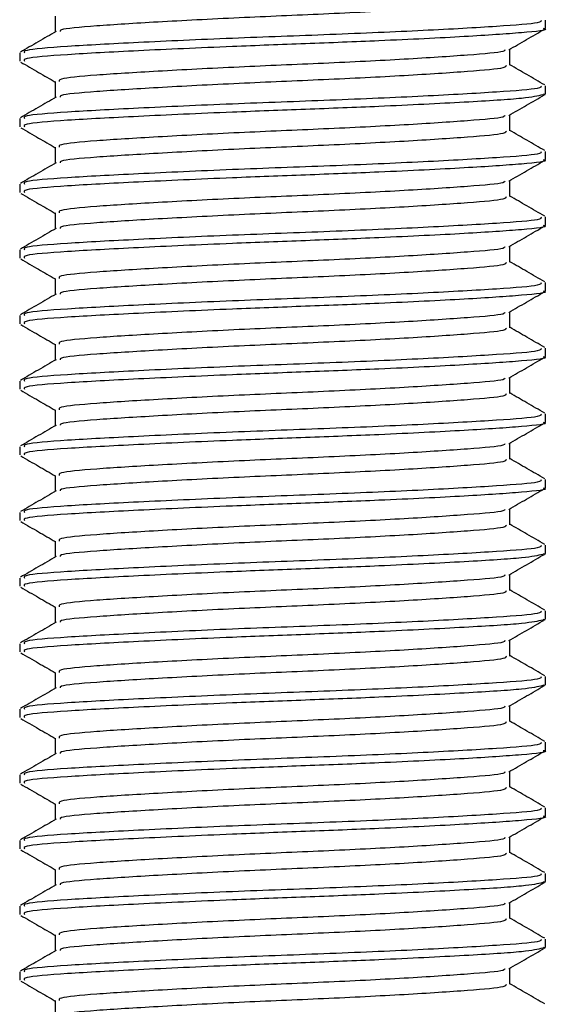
# Model space of a CAD drawing. Header units: millimetres. Extents: x 0 to 420, y 0 to 297.
# Tile 10 of 79: x 80.45 to 81.73, y 184.69 to 187.08. Entities that reach past the tile are written whole.
import ezdxf

# ---------------------------------------------------------------- set-up
doc = ezdxf.new("R2010")
doc.units = ezdxf.units.MM

msp = doc.modelspace()

# ---------------------------------------------------------------- linework, layer by layer
at = {"color": 7, "linetype": 'Continuous', "lineweight": 25}
for p, q in [((80.53657, 187.08927), (80.53657, 187.05056)), ((81.72577, 187.05941), (81.72577, 187.07942)), ((80.45027, 186.99965), (80.45027, 186.97972)), ((81.63947, 186.9697), (81.63947, 187.00856)), ((80.53657, 186.92984), (80.53657, 186.89112)), ((81.72018, 186.89997), (81.72487, 186.89858)), ((81.72577, 186.89997), (81.72577, 186.91998)), ((80.45027, 186.84022), (80.45027, 186.82029)), ((81.63947, 186.81026), (81.63947, 186.84912)), ((80.53657, 186.7704), (80.53657, 186.73169)), ((81.72577, 186.74053), (81.72577, 186.76054)), ((81.63947, 186.65082), (81.63947, 186.68968)), ((80.45027, 186.68078), (80.45027, 186.66085)), ((80.53657, 186.61096), (80.53657, 186.57225)), ((81.72577, 186.5811), (81.72577, 186.6011)), ((80.45027, 186.52134), (80.45027, 186.50141)), ((81.63947, 186.49139), (81.63947, 186.53025)), ((80.53657, 186.45153), (80.53657, 186.41281)), ((81.72577, 186.42166), (81.72577, 186.44167)), ((80.45027, 186.36191), (80.45027, 186.34198)), ((81.63947, 186.33195), (81.63947, 186.37081)), ((80.53657, 186.29209), (80.53657, 186.25338)), ((81.72577, 186.26222), (81.72577, 186.28223)), ((81.63947, 186.17251), (81.63947, 186.21137)), ((80.45027, 186.20247), (80.45027, 186.18254)), ((80.53657, 186.13265), (80.53657, 186.09394)), ((81.72577, 186.10279), (81.72577, 186.12279)), ((80.45027, 186.04303), (80.45027, 186.0231)), ((81.63947, 186.01308), (81.63947, 186.05194)), ((80.53657, 185.97322), (80.53657, 185.9345)), ((81.72577, 185.94335), (81.72577, 185.96336)), ((80.45027, 185.8836), (80.45027, 185.86367)), ((81.63947, 185.85364), (81.63947, 185.8925)), ((80.53657, 185.81378), (80.53657, 185.77506)), ((81.72577, 185.78391), (81.72577, 185.80392)), ((81.72018, 185.78391), (81.72487, 185.78252)), ((81.63947, 185.6942), (81.63947, 185.73306)), ((80.45027, 185.72416), (80.45027, 185.70423)), ((80.53657, 185.65434), (80.53657, 185.61563)), ((81.72577, 185.62448), (81.72577, 185.64448)), ((81.72018, 185.62448), (81.72487, 185.62309)), ((80.45027, 185.56472), (80.45027, 185.54479)), ((81.63947, 185.53476), (81.63947, 185.57363)), ((80.53657, 185.4949), (80.53657, 185.45619)), ((81.72018, 185.46504), (81.72487, 185.46365)), ((81.72577, 185.46504), (81.72577, 185.48505)), ((80.45027, 185.40528), (80.45027, 185.38535)), ((81.63947, 185.37533), (81.63947, 185.41419)), ((80.53657, 185.33547), (80.53657, 185.29675)), ((81.72577, 185.3056), (81.72577, 185.32561)), ((81.63947, 185.21589), (81.63947, 185.25475)), ((80.45027, 185.24585), (80.45027, 185.22592)), ((80.53657, 185.17603), (80.53657, 185.13732)), ((81.72577, 185.14617), (81.72577, 185.16617)), ((80.45027, 185.08641), (80.45027, 185.06648)), ((81.63947, 185.05645), (81.63947, 185.09532)), ((80.53657, 185.01659), (80.53657, 184.97788)), ((81.72018, 184.98673), (81.72487, 184.98534)), ((81.72577, 184.98673), (81.72577, 185.00674)), ((80.45027, 184.92697), (80.45027, 184.90704)), ((81.63947, 184.89702), (81.63947, 184.93588)), ((80.53657, 184.85716), (80.53657, 184.81844)), ((81.72577, 184.82729), (81.72577, 184.8473)), ((81.72018, 184.82729), (81.72487, 184.8259)), ((81.63947, 184.73758), (81.63947, 184.77644)), ((80.45027, 184.76754), (80.45027, 184.74761)), ((80.53657, 184.69772), (80.53657, 184.65901))]:
    msp.add_line(p, q, dxfattribs=at)
for points, knots in [([(81.63007, 187.1292), (81.63044, 187.12699), (81.63139, 187.12147), (81.54377, 187.11392), (81.39111, 187.10362), (81.19121, 187.09374), (80.97786, 187.08494), (80.7791, 187.07442), (80.6294, 187.06511), (80.54759, 187.05773), (80.54817, 187.05303), (80.54834, 187.05167)], [0, 0, 0, 0, 0.0812126, 0.2026951, 0.3289775, 0.4541529, 0.5761068, 0.7029826, 0.8264929, 0.9498795, 1, 1, 1, 1]), ([(81.71495, 187.07942), (81.7154, 187.07719), (81.71653, 187.07166), (81.61511, 187.0641), (81.43853, 187.0538), (81.20737, 187.04392), (80.96055, 187.03512), (80.73106, 187.0246), (80.55651, 187.0153), (80.45787, 187.00721), (80.46061, 187.00175), (80.46167, 186.99965)], [0, 0, 0, 0, 0.0795242, 0.1977381, 0.3206174, 0.4424209, 0.5610929, 0.684549, 0.8047339, 0.9247987, 1, 1, 1, 1]), ([(80.53846, 187.05166), (80.52403, 187.04329), (80.49516, 187.02657), (80.46629, 187.00986), (80.45185, 187.0015)], [0, 0, 0, 0, 0.4998987, 1, 1, 1, 1]), ([(81.72018, 187.05941), (81.72198, 187.05894), (81.73667, 187.05515), (81.67582, 187.04857), (81.53948, 187.0393), (81.34503, 187.0296), (81.14602, 187.02194), (80.94186, 187.0143), (80.73102, 187.00468), (80.55652, 186.99537), (80.45787, 186.98728), (80.46061, 186.98182), (80.46167, 186.97972)], [0, 0, 0, 0, 0.0167834, 0.1370015, 0.2569808, 0.380436, 0.4722687, 0.5611895, 0.6846185, 0.8047769, 0.9248152, 1, 1, 1, 1]), ([(81.63674, 187.00698), (81.65117, 187.01534), (81.68002, 187.03205), (81.70888, 187.04876), (81.72332, 187.05711)], [0, 0, 0, 0, 0.4999098, 1, 1, 1, 1]), ([(81.62703, 187.00705), (81.62678, 187.00572), (81.62591, 187.00111), (81.54262, 186.99436), (81.39141, 186.98404), (81.19115, 186.97416), (80.97781, 186.96537), (80.77937, 186.95485), (80.62841, 186.94554), (80.54303, 186.93744), (80.54544, 186.93197), (80.54638, 186.92985)], [0, 0, 0, 0, 0.04929084, 0.1712997, 0.29812922, 0.42384695, 0.54632913, 0.67375466, 0.7978, 0.92172117, 1, 1, 1, 1]), ([(80.45273, 186.97739), (80.46716, 186.96904), (80.49511, 186.95286), (80.52306, 186.93667), (80.53657, 186.92884)], [0, 0, 0, 0, 0.5163558, 1, 1, 1, 1]), ([(81.63007, 186.96976), (81.63044, 186.96755), (81.63139, 186.96204), (81.54377, 186.95448), (81.39111, 186.94419), (81.19121, 186.9343), (80.97786, 186.92551), (80.7791, 186.91499), (80.6294, 186.90568), (80.54759, 186.89829), (80.54817, 186.89359), (80.54834, 186.89223)], [0, 0, 0, 0, 0.0812126, 0.2026951, 0.3289775, 0.4541529, 0.5761068, 0.7029826, 0.8264929, 0.9498795, 1, 1, 1, 1]), ([(81.7242, 186.92178), (81.70976, 186.93014), (81.68152, 186.94649), (81.65327, 186.96285), (81.63947, 186.97084)], [0, 0, 0, 0, 0.5112595, 1, 1, 1, 1]), ([(81.71495, 186.91998), (81.7154, 186.91775), (81.71653, 186.91222), (81.61511, 186.90466), (81.43853, 186.89436), (81.20737, 186.88448), (80.96055, 186.87568), (80.73106, 186.86516), (80.55651, 186.85586), (80.45787, 186.84777), (80.46061, 186.84232), (80.46167, 186.84022)], [0, 0, 0, 0, 0.0795242, 0.1977381, 0.3206174, 0.4424209, 0.5610929, 0.684549, 0.8047339, 0.9247987, 1, 1, 1, 1]), ([(80.53846, 186.89222), (80.52403, 186.88386), (80.49516, 186.86713), (80.46629, 186.85042), (80.45185, 186.84206)], [0, 0, 0, 0, 0.4998987, 1, 1, 1, 1]), ([(81.71949, 186.8977), (81.70734, 186.89482), (81.68183, 186.88879), (81.53651, 186.87988), (81.34561, 186.87016), (81.14589, 186.8625), (80.94191, 186.85486), (80.73101, 186.84524), (80.55652, 186.83593), (80.45787, 186.82784), (80.46061, 186.82239), (80.46167, 186.82029)], [0, 0, 0, 0, 0.11210007, 0.23554127, 0.36255871, 0.45704119, 0.54852784, 0.6755183, 0.79914386, 0.9226458, 1, 1, 1, 1]), ([(81.63674, 186.84754), (81.65117, 186.8559), (81.68002, 186.87261), (81.70888, 186.88932), (81.72332, 186.89767)], [0, 0, 0, 0, 0.4999098, 1, 1, 1, 1]), ([(81.62703, 186.84762), (81.62678, 186.84629), (81.62591, 186.84167), (81.54262, 186.83492), (81.39141, 186.8246), (81.19115, 186.81473), (80.97781, 186.80593), (80.77937, 186.79541), (80.62841, 186.78611), (80.54303, 186.778), (80.54544, 186.77253), (80.54638, 186.77041)], [0, 0, 0, 0, 0.04929084, 0.1712997, 0.29812922, 0.42384695, 0.54632913, 0.67375466, 0.7978, 0.92172117, 1, 1, 1, 1]), ([(80.45273, 186.81796), (80.46716, 186.8096), (80.49511, 186.79342), (80.52306, 186.77723), (80.53657, 186.7694)], [0, 0, 0, 0, 0.5163558, 1, 1, 1, 1]), ([(81.63007, 186.81032), (81.63044, 186.80811), (81.63139, 186.8026), (81.54377, 186.79505), (81.39111, 186.78475), (81.19121, 186.77487), (80.97786, 186.76607), (80.7791, 186.75555), (80.6294, 186.74624), (80.54759, 186.73886), (80.54817, 186.73415), (80.54834, 186.7328)], [0, 0, 0, 0, 0.0812126, 0.2026951, 0.3289775, 0.4541529, 0.5761068, 0.7029826, 0.8264929, 0.9498795, 1, 1, 1, 1]), ([(81.7242, 186.76234), (81.70976, 186.7707), (81.68152, 186.78705), (81.65327, 186.80341), (81.63947, 186.8114)], [0, 0, 0, 0, 0.5112595, 1, 1, 1, 1]), ([(81.71495, 186.76054), (81.7154, 186.75832), (81.71653, 186.75279), (81.61511, 186.74522), (81.43853, 186.73493), (81.20737, 186.72504), (80.96055, 186.71625), (80.73106, 186.70572), (80.55651, 186.69642), (80.45787, 186.68833), (80.46061, 186.68288), (80.46167, 186.68078)], [0, 0, 0, 0, 0.0795242, 0.1977381, 0.3206174, 0.4424209, 0.5610929, 0.684549, 0.8047339, 0.9247987, 1, 1, 1, 1]), ([(80.53846, 186.73278), (80.52403, 186.72442), (80.49516, 186.7077), (80.46629, 186.69098), (80.45185, 186.68262)], [0, 0, 0, 0, 0.4998987, 1, 1, 1, 1]), ([(81.72018, 186.74053), (81.72198, 186.74007), (81.73667, 186.73627), (81.67582, 186.7297), (81.53948, 186.72043), (81.34503, 186.71072), (81.14602, 186.70306), (80.94186, 186.69542), (80.73102, 186.6858), (80.55652, 186.67649), (80.45787, 186.6684), (80.46061, 186.66295), (80.46167, 186.66085)], [0, 0, 0, 0, 0.0167834, 0.1370015, 0.2569808, 0.380436, 0.4722687, 0.5611895, 0.6846185, 0.8047769, 0.9248152, 1, 1, 1, 1]), ([(81.63674, 186.68811), (81.65117, 186.69646), (81.68002, 186.71318), (81.70888, 186.72988), (81.72332, 186.73824)], [0, 0, 0, 0, 0.4999098, 1, 1, 1, 1]), ([(81.62703, 186.68818), (81.62678, 186.68685), (81.62591, 186.68224), (81.54262, 186.67549), (81.39141, 186.66517), (81.19115, 186.65529), (80.97781, 186.64649), (80.77937, 186.63597), (80.62841, 186.62667), (80.54303, 186.61856), (80.54544, 186.61309), (80.54638, 186.61097)], [0, 0, 0, 0, 0.04929084, 0.1712997, 0.29812922, 0.42384695, 0.54632913, 0.67375466, 0.7978, 0.92172117, 1, 1, 1, 1]), ([(80.45273, 186.65852), (80.46716, 186.65016), (80.49511, 186.63398), (80.52306, 186.6178), (80.53657, 186.60997)], [0, 0, 0, 0, 0.5163558, 1, 1, 1, 1]), ([(81.63007, 186.65089), (81.63044, 186.64868), (81.63139, 186.64316), (81.54377, 186.63561), (81.39111, 186.62531), (81.19121, 186.61543), (80.97786, 186.60663), (80.7791, 186.59611), (80.6294, 186.5868), (80.54759, 186.57942), (80.54817, 186.57472), (80.54834, 186.57336)], [0, 0, 0, 0, 0.0812126, 0.2026951, 0.3289775, 0.4541529, 0.5761068, 0.7029826, 0.8264929, 0.9498795, 1, 1, 1, 1]), ([(81.7242, 186.6029), (81.70976, 186.61126), (81.68152, 186.62761), (81.65327, 186.64397), (81.63947, 186.65197)], [0, 0, 0, 0, 0.51125952, 1, 1, 1, 1]), ([(81.71495, 186.6011), (81.7154, 186.59888), (81.71653, 186.59335), (81.61511, 186.58579), (81.43853, 186.57549), (81.20737, 186.5656), (80.96055, 186.55681), (80.73106, 186.54629), (80.55651, 186.53699), (80.45787, 186.5289), (80.46061, 186.52344), (80.46167, 186.52134)], [0, 0, 0, 0, 0.0795242, 0.1977381, 0.3206174, 0.4424209, 0.5610929, 0.684549, 0.8047339, 0.9247987, 1, 1, 1, 1]), ([(80.53846, 186.57334), (80.52403, 186.56498), (80.49516, 186.54826), (80.46629, 186.53154), (80.45185, 186.52319)], [0, 0, 0, 0, 0.4998987, 1, 1, 1, 1]), ([(81.72018, 186.5811), (81.72198, 186.58063), (81.73667, 186.57684), (81.67582, 186.57026), (81.53948, 186.56099), (81.34503, 186.55128), (81.14602, 186.54363), (80.94186, 186.53599), (80.73102, 186.52637), (80.55652, 186.51705), (80.45787, 186.50897), (80.46061, 186.50351), (80.46167, 186.50141)], [0, 0, 0, 0, 0.0167834, 0.13700153, 0.25698079, 0.38043598, 0.47226866, 0.56118953, 0.6846185, 0.80477694, 0.92481522, 1, 1, 1, 1]), ([(81.63674, 186.52867), (81.65117, 186.53702), (81.68002, 186.55374), (81.70888, 186.57045), (81.72332, 186.5788)], [0, 0, 0, 0, 0.4999098, 1, 1, 1, 1]), ([(81.62703, 186.52874), (81.62678, 186.52741), (81.62591, 186.5228), (81.54262, 186.51605), (81.39141, 186.50573), (81.19115, 186.49585), (80.97781, 186.48706), (80.77937, 186.47653), (80.62841, 186.46723), (80.54303, 186.45913), (80.54544, 186.45365), (80.54638, 186.45154)], [0, 0, 0, 0, 0.0492908, 0.1712997, 0.2981292, 0.4238469, 0.5463291, 0.6737547, 0.7978, 0.9217212, 1, 1, 1, 1]), ([(80.45273, 186.49908), (80.46716, 186.49073), (80.49511, 186.47455), (80.52306, 186.45836), (80.53657, 186.45053)], [0, 0, 0, 0, 0.5163558, 1, 1, 1, 1]), ([(81.63007, 186.49145), (81.63044, 186.48924), (81.63139, 186.48373), (81.54377, 186.47617), (81.39111, 186.46588), (81.19121, 186.45599), (80.97786, 186.4472), (80.7791, 186.43668), (80.6294, 186.42737), (80.54759, 186.41998), (80.54817, 186.41528), (80.54834, 186.41392)], [0, 0, 0, 0, 0.08121257, 0.20269512, 0.32897753, 0.45415295, 0.57610678, 0.70298262, 0.82649287, 0.94987948, 1, 1, 1, 1]), ([(81.7242, 186.44347), (81.70976, 186.45183), (81.68152, 186.46818), (81.65327, 186.48454), (81.63947, 186.49253)], [0, 0, 0, 0, 0.5112595, 1, 1, 1, 1]), ([(81.71495, 186.44167), (81.7154, 186.43944), (81.71653, 186.43391), (81.61511, 186.42635), (81.43853, 186.41605), (81.20737, 186.40617), (80.96055, 186.39737), (80.73106, 186.38685), (80.55651, 186.37755), (80.45787, 186.36946), (80.46061, 186.36401), (80.46167, 186.36191)], [0, 0, 0, 0, 0.0795242, 0.1977381, 0.3206174, 0.4424209, 0.5610929, 0.684549, 0.8047339, 0.9247987, 1, 1, 1, 1]), ([(81.72018, 186.42166), (81.72198, 186.4212), (81.73667, 186.4174), (81.67582, 186.41083), (81.53948, 186.40155), (81.34503, 186.39185), (81.14602, 186.38419), (80.94186, 186.37655), (80.73102, 186.36693), (80.55652, 186.35762), (80.45787, 186.34953), (80.46061, 186.34408), (80.46167, 186.34198)], [0, 0, 0, 0, 0.0167834, 0.13700153, 0.25698079, 0.38043598, 0.47226866, 0.56118953, 0.6846185, 0.80477694, 0.92481522, 1, 1, 1, 1]), ([(80.53846, 186.41391), (80.52403, 186.40555), (80.49516, 186.38882), (80.46629, 186.37211), (80.45185, 186.36375)], [0, 0, 0, 0, 0.4998987, 1, 1, 1, 1]), ([(81.63674, 186.36923), (81.65117, 186.37759), (81.68002, 186.3943), (81.70888, 186.41101), (81.72332, 186.41936)], [0, 0, 0, 0, 0.4999098, 1, 1, 1, 1]), ([(81.62703, 186.3693), (81.62678, 186.36798), (81.62591, 186.36336), (81.54262, 186.35661), (81.39141, 186.34629), (81.19115, 186.33642), (80.97781, 186.32762), (80.77937, 186.3171), (80.62841, 186.3078), (80.54303, 186.29969), (80.54544, 186.29422), (80.54638, 186.2921)], [0, 0, 0, 0, 0.0492908, 0.1712997, 0.2981292, 0.4238469, 0.5463291, 0.6737547, 0.7978, 0.9217212, 1, 1, 1, 1]), ([(80.45273, 186.33964), (80.46716, 186.33129), (80.49511, 186.31511), (80.52306, 186.29892), (80.53657, 186.29109)], [0, 0, 0, 0, 0.5163558, 1, 1, 1, 1]), ([(81.63007, 186.33201), (81.63044, 186.3298), (81.63139, 186.32429), (81.54377, 186.31674), (81.39111, 186.30644), (81.19121, 186.29656), (80.97786, 186.28776), (80.7791, 186.27724), (80.6294, 186.26793), (80.54759, 186.26055), (80.54817, 186.25584), (80.54834, 186.25448)], [0, 0, 0, 0, 0.0812126, 0.2026951, 0.3289775, 0.4541529, 0.5761068, 0.7029826, 0.8264929, 0.9498795, 1, 1, 1, 1]), ([(81.7242, 186.28403), (81.70976, 186.29239), (81.68152, 186.30874), (81.65327, 186.3251), (81.63947, 186.33309)], [0, 0, 0, 0, 0.5112595, 1, 1, 1, 1]), ([(81.71495, 186.28223), (81.7154, 186.28001), (81.71653, 186.27448), (81.61511, 186.26691), (81.43853, 186.25661), (81.20737, 186.24673), (80.96055, 186.23794), (80.73106, 186.22741), (80.55651, 186.21811), (80.45787, 186.21002), (80.46061, 186.20457), (80.46167, 186.20247)], [0, 0, 0, 0, 0.0795242, 0.1977381, 0.3206174, 0.4424209, 0.5610929, 0.684549, 0.8047339, 0.9247987, 1, 1, 1, 1]), ([(80.53846, 186.25447), (80.52403, 186.24611), (80.49516, 186.22939), (80.46629, 186.21267), (80.45185, 186.20431)], [0, 0, 0, 0, 0.4998987, 1, 1, 1, 1]), ([(81.72018, 186.26222), (81.72198, 186.26176), (81.73667, 186.25796), (81.67582, 186.25139), (81.53948, 186.24212), (81.34503, 186.23241), (81.14602, 186.22475), (80.94186, 186.21711), (80.73102, 186.20749), (80.55652, 186.19818), (80.45787, 186.19009), (80.46061, 186.18464), (80.46167, 186.18254)], [0, 0, 0, 0, 0.0167834, 0.1370015, 0.2569808, 0.380436, 0.4722687, 0.5611895, 0.6846185, 0.8047769, 0.9248152, 1, 1, 1, 1]), ([(81.63674, 186.20979), (81.65117, 186.21815), (81.68002, 186.23487), (81.70888, 186.25157), (81.72332, 186.25993)], [0, 0, 0, 0, 0.4999098, 1, 1, 1, 1]), ([(81.62703, 186.20987), (81.62678, 186.20854), (81.62591, 186.20393), (81.54262, 186.19718), (81.39141, 186.18686), (81.19115, 186.17698), (80.97781, 186.16818), (80.77937, 186.15766), (80.62841, 186.14836), (80.54303, 186.14025), (80.54544, 186.13478), (80.54638, 186.13266)], [0, 0, 0, 0, 0.04929084, 0.1712997, 0.29812922, 0.42384695, 0.54632913, 0.67375466, 0.7978, 0.92172117, 1, 1, 1, 1]), ([(80.45273, 186.18021), (80.46716, 186.17185), (80.49511, 186.15567), (80.52306, 186.13948), (80.53657, 186.13166)], [0, 0, 0, 0, 0.5163558, 1, 1, 1, 1]), ([(81.63007, 186.17258), (81.63044, 186.17037), (81.63139, 186.16485), (81.54377, 186.1573), (81.39111, 186.147), (81.19121, 186.13712), (80.97786, 186.12832), (80.7791, 186.1178), (80.6294, 186.10849), (80.54759, 186.10111), (80.54817, 186.09641), (80.54834, 186.09505)], [0, 0, 0, 0, 0.0812126, 0.2026951, 0.3289775, 0.4541529, 0.5761068, 0.7029826, 0.8264929, 0.9498795, 1, 1, 1, 1]), ([(81.7242, 186.12459), (81.70976, 186.13295), (81.68152, 186.1493), (81.65327, 186.16566), (81.63947, 186.17366)], [0, 0, 0, 0, 0.5112595, 1, 1, 1, 1]), ([(81.71495, 186.12279), (81.7154, 186.12057), (81.71653, 186.11504), (81.61511, 186.10747), (81.43853, 186.09718), (81.20737, 186.08729), (80.96055, 186.0785), (80.73106, 186.06798), (80.55651, 186.05868), (80.45787, 186.05059), (80.46061, 186.04513), (80.46167, 186.04303)], [0, 0, 0, 0, 0.07952416, 0.19773806, 0.32061745, 0.44242089, 0.56109289, 0.68454905, 0.80473395, 0.92479867, 1, 1, 1, 1]), ([(80.53846, 186.09503), (80.52403, 186.08667), (80.49516, 186.06995), (80.46629, 186.05323), (80.45185, 186.04487)], [0, 0, 0, 0, 0.4998987, 1, 1, 1, 1]), ([(81.72018, 186.10279), (81.72198, 186.10232), (81.73667, 186.09852), (81.67582, 186.09195), (81.53948, 186.08268), (81.34503, 186.07297), (81.14602, 186.06531), (80.94186, 186.05768), (80.73102, 186.04806), (80.55652, 186.03874), (80.45787, 186.03066), (80.46061, 186.0252), (80.46167, 186.0231)], [0, 0, 0, 0, 0.0167834, 0.1370015, 0.2569808, 0.380436, 0.4722687, 0.5611895, 0.6846185, 0.8047769, 0.9248152, 1, 1, 1, 1]), ([(81.63674, 186.05036), (81.65117, 186.05871), (81.68002, 186.07543), (81.70888, 186.09213), (81.72332, 186.10049)], [0, 0, 0, 0, 0.4999098, 1, 1, 1, 1]), ([(81.62703, 186.05043), (81.62678, 186.0491), (81.62591, 186.04449), (81.54262, 186.03774), (81.39141, 186.02742), (81.19115, 186.01754), (80.97781, 186.00874), (80.77937, 185.99822), (80.62841, 185.98892), (80.54303, 185.98082), (80.54544, 185.97534), (80.54638, 185.97323)], [0, 0, 0, 0, 0.0492908, 0.1712997, 0.2981292, 0.4238469, 0.5463291, 0.6737547, 0.7978, 0.9217212, 1, 1, 1, 1]), ([(80.45273, 186.02077), (80.46716, 186.01242), (80.49511, 185.99624), (80.52306, 185.98005), (80.53657, 185.97222)], [0, 0, 0, 0, 0.5163558, 1, 1, 1, 1]), ([(81.63007, 186.01314), (81.63044, 186.01093), (81.63139, 186.00541), (81.54377, 185.99786), (81.39111, 185.98756), (81.19121, 185.97768), (80.97786, 185.96888), (80.7791, 185.95837), (80.6294, 185.94905), (80.54759, 185.94167), (80.54817, 185.93697), (80.54834, 185.93561)], [0, 0, 0, 0, 0.08121257, 0.20269512, 0.32897753, 0.45415295, 0.57610678, 0.70298262, 0.82649287, 0.94987948, 1, 1, 1, 1]), ([(81.7242, 185.96516), (81.70976, 185.97352), (81.68152, 185.98986), (81.65327, 186.00622), (81.63947, 186.01422)], [0, 0, 0, 0, 0.5112595, 1, 1, 1, 1]), ([(81.71495, 185.96336), (81.7154, 185.96113), (81.71653, 185.9556), (81.61511, 185.94804), (81.43853, 185.93774), (81.20737, 185.92786), (80.96055, 185.91906), (80.73106, 185.90854), (80.55651, 185.89924), (80.45787, 185.89115), (80.46061, 185.8857), (80.46167, 185.8836)], [0, 0, 0, 0, 0.0795242, 0.1977381, 0.3206174, 0.4424209, 0.5610929, 0.684549, 0.8047339, 0.9247987, 1, 1, 1, 1]), ([(81.72018, 185.94335), (81.72198, 185.94288), (81.73667, 185.93909), (81.67582, 185.93252), (81.53948, 185.92324), (81.34503, 185.91354), (81.14602, 185.90588), (80.94186, 185.89824), (80.73102, 185.88862), (80.55652, 185.87931), (80.45787, 185.87122), (80.46061, 185.86577), (80.46167, 185.86367)], [0, 0, 0, 0, 0.0167834, 0.1370015, 0.2569808, 0.380436, 0.4722687, 0.5611895, 0.6846185, 0.8047769, 0.9248152, 1, 1, 1, 1]), ([(80.53846, 185.9356), (80.52403, 185.92724), (80.49516, 185.91051), (80.46629, 185.8938), (80.45185, 185.88544)], [0, 0, 0, 0, 0.4998987, 1, 1, 1, 1]), ([(81.63674, 185.89092), (81.65117, 185.89928), (81.68002, 185.91599), (81.70888, 185.9327), (81.72332, 185.94105)], [0, 0, 0, 0, 0.4999098, 1, 1, 1, 1]), ([(81.62703, 185.89099), (81.62678, 185.88967), (81.62591, 185.88505), (81.54262, 185.8783), (81.39141, 185.86798), (81.19115, 185.8581), (80.97781, 185.84931), (80.77937, 185.83879), (80.62841, 185.82949), (80.54303, 185.82138), (80.54544, 185.81591), (80.54638, 185.81379)], [0, 0, 0, 0, 0.04929084, 0.1712997, 0.29812922, 0.42384695, 0.54632913, 0.67375466, 0.7978, 0.92172117, 1, 1, 1, 1]), ([(80.45273, 185.86133), (80.46716, 185.85298), (80.49511, 185.8368), (80.52306, 185.82061), (80.53657, 185.81278)], [0, 0, 0, 0, 0.5163558, 1, 1, 1, 1]), ([(81.63007, 185.8537), (81.63044, 185.85149), (81.63139, 185.84598), (81.54377, 185.83843), (81.39111, 185.82813), (81.19121, 185.81824), (80.97786, 185.80945), (80.7791, 185.79893), (80.6294, 185.78962), (80.54759, 185.78224), (80.54817, 185.77753), (80.54834, 185.77617)], [0, 0, 0, 0, 0.0812126, 0.2026951, 0.3289775, 0.4541529, 0.5761068, 0.7029826, 0.8264929, 0.9498795, 1, 1, 1, 1]), ([(81.7242, 185.80572), (81.70976, 185.81408), (81.68152, 185.83043), (81.65327, 185.84679), (81.63947, 185.85478)], [0, 0, 0, 0, 0.5112595, 1, 1, 1, 1]), ([(81.71495, 185.80392), (81.7154, 185.8017), (81.71653, 185.79617), (81.61511, 185.7886), (81.43853, 185.7783), (81.20737, 185.76842), (80.96055, 185.75962), (80.73106, 185.7491), (80.55651, 185.7398), (80.45787, 185.73171), (80.46061, 185.72626), (80.46167, 185.72416)], [0, 0, 0, 0, 0.0795242, 0.1977381, 0.3206174, 0.4424209, 0.5610929, 0.684549, 0.8047339, 0.9247987, 1, 1, 1, 1]), ([(80.53846, 185.77616), (80.52403, 185.7678), (80.49516, 185.75107), (80.46629, 185.73436), (80.45185, 185.726)], [0, 0, 0, 0, 0.4998987, 1, 1, 1, 1]), ([(81.71949, 185.78164), (81.70734, 185.77877), (81.68183, 185.77273), (81.53651, 185.76382), (81.34561, 185.7541), (81.14589, 185.74644), (80.94191, 185.7388), (80.73101, 185.72918), (80.55652, 185.71987), (80.45787, 185.71178), (80.46061, 185.70633), (80.46167, 185.70423)], [0, 0, 0, 0, 0.11210007, 0.23554127, 0.36255871, 0.45704119, 0.54852784, 0.6755183, 0.79914386, 0.9226458, 1, 1, 1, 1]), ([(81.63674, 185.73148), (81.65117, 185.73984), (81.68002, 185.75655), (81.70888, 185.77326), (81.72332, 185.78162)], [0, 0, 0, 0, 0.4999098, 1, 1, 1, 1]), ([(81.62703, 185.73156), (81.62678, 185.73023), (81.62591, 185.72561), (81.54262, 185.71887), (81.39141, 185.70854), (81.19115, 185.69867), (80.97781, 185.68987), (80.77937, 185.67935), (80.62841, 185.67005), (80.54303, 185.66194), (80.54544, 185.65647), (80.54638, 185.65435)], [0, 0, 0, 0, 0.0492908, 0.1712997, 0.2981292, 0.4238469, 0.5463291, 0.6737547, 0.7978, 0.9217212, 1, 1, 1, 1]), ([(80.45273, 185.7019), (80.46716, 185.69354), (80.49511, 185.67736), (80.52306, 185.66117), (80.53657, 185.65334)], [0, 0, 0, 0, 0.5163558, 1, 1, 1, 1]), ([(81.63007, 185.69427), (81.63044, 185.69206), (81.63139, 185.68654), (81.54377, 185.67899), (81.39111, 185.66869), (81.19121, 185.65881), (80.97786, 185.65001), (80.7791, 185.63949), (80.6294, 185.63018), (80.54759, 185.6228), (80.54817, 185.6181), (80.54834, 185.61674)], [0, 0, 0, 0, 0.0812126, 0.2026951, 0.3289775, 0.4541529, 0.5761068, 0.7029826, 0.8264929, 0.9498795, 1, 1, 1, 1]), ([(81.7242, 185.64628), (81.70976, 185.65464), (81.68152, 185.67099), (81.65327, 185.68735), (81.63947, 185.69535)], [0, 0, 0, 0, 0.5112595, 1, 1, 1, 1]), ([(81.71495, 185.64448), (81.7154, 185.64226), (81.71653, 185.63673), (81.61511, 185.62916), (81.43853, 185.61887), (81.20737, 185.60898), (80.96055, 185.60019), (80.73106, 185.58967), (80.55651, 185.58036), (80.45787, 185.57227), (80.46061, 185.56682), (80.46167, 185.56472)], [0, 0, 0, 0, 0.0795242, 0.1977381, 0.3206174, 0.4424209, 0.5610929, 0.684549, 0.8047339, 0.9247987, 1, 1, 1, 1]), ([(80.53846, 185.61672), (80.52403, 185.60836), (80.49516, 185.59164), (80.46629, 185.57492), (80.45185, 185.56656)], [0, 0, 0, 0, 0.4998987, 1, 1, 1, 1]), ([(81.71949, 185.6222), (81.70734, 185.61933), (81.68183, 185.61329), (81.53651, 185.60439), (81.34561, 185.59466), (81.14589, 185.587), (80.94191, 185.57937), (80.73101, 185.56974), (80.55652, 185.56043), (80.45787, 185.55235), (80.46061, 185.54689), (80.46167, 185.54479)], [0, 0, 0, 0, 0.11210007, 0.23554127, 0.36255871, 0.45704119, 0.54852784, 0.6755183, 0.79914386, 0.9226458, 1, 1, 1, 1]), ([(81.63674, 185.57205), (81.65117, 185.5804), (81.68002, 185.59712), (81.70888, 185.61382), (81.72332, 185.62218)], [0, 0, 0, 0, 0.4999098, 1, 1, 1, 1]), ([(81.62703, 185.57212), (81.62678, 185.57079), (81.62591, 185.56618), (81.54262, 185.55943), (81.39141, 185.54911), (81.19115, 185.53923), (80.97781, 185.53043), (80.77937, 185.51991), (80.62841, 185.51061), (80.54303, 185.5025), (80.54544, 185.49703), (80.54638, 185.49491)], [0, 0, 0, 0, 0.0492908, 0.1712997, 0.2981292, 0.4238469, 0.5463291, 0.6737547, 0.7978, 0.9217212, 1, 1, 1, 1]), ([(80.45273, 185.54246), (80.46716, 185.53411), (80.49511, 185.51793), (80.52306, 185.50174), (80.53657, 185.49391)], [0, 0, 0, 0, 0.5163558, 1, 1, 1, 1]), ([(81.63007, 185.53483), (81.63044, 185.53262), (81.63139, 185.5271), (81.54377, 185.51955), (81.39111, 185.50925), (81.19121, 185.49937), (80.97786, 185.49057), (80.7791, 185.48006), (80.6294, 185.47074), (80.54759, 185.46336), (80.54817, 185.45866), (80.54834, 185.4573)], [0, 0, 0, 0, 0.0812126, 0.2026951, 0.3289775, 0.4541529, 0.5761068, 0.7029826, 0.8264929, 0.9498795, 1, 1, 1, 1]), ([(81.7242, 185.48685), (81.70976, 185.4952), (81.68152, 185.51155), (81.65327, 185.52791), (81.63947, 185.53591)], [0, 0, 0, 0, 0.5112595, 1, 1, 1, 1]), ([(81.71495, 185.48505), (81.7154, 185.48282), (81.71653, 185.47729), (81.61511, 185.46973), (81.43853, 185.45943), (81.20737, 185.44955), (80.96055, 185.44075), (80.73106, 185.43023), (80.55651, 185.42093), (80.45787, 185.41284), (80.46061, 185.40738), (80.46167, 185.40528)], [0, 0, 0, 0, 0.0795242, 0.1977381, 0.3206174, 0.4424209, 0.5610929, 0.684549, 0.8047339, 0.9247987, 1, 1, 1, 1]), ([(80.53846, 185.45729), (80.52403, 185.44892), (80.49516, 185.4322), (80.46629, 185.41549), (80.45185, 185.40713)], [0, 0, 0, 0, 0.49989867, 1, 1, 1, 1]), ([(81.71949, 185.46276), (81.70734, 185.45989), (81.68183, 185.45386), (81.53651, 185.44495), (81.34561, 185.43522), (81.14589, 185.42757), (80.94191, 185.41993), (80.73101, 185.41031), (80.55652, 185.401), (80.45787, 185.39291), (80.46061, 185.38746), (80.46167, 185.38535)], [0, 0, 0, 0, 0.11210007, 0.23554127, 0.36255871, 0.45704119, 0.54852784, 0.6755183, 0.79914386, 0.9226458, 1, 1, 1, 1]), ([(81.63674, 185.41261), (81.65117, 185.42097), (81.68002, 185.43768), (81.70888, 185.45439), (81.72332, 185.46274)], [0, 0, 0, 0, 0.4999098, 1, 1, 1, 1]), ([(81.62703, 185.41268), (81.62678, 185.41136), (81.62591, 185.40674), (81.54262, 185.39999), (81.39141, 185.38967), (81.19115, 185.37979), (80.97781, 185.371), (80.77937, 185.36048), (80.62841, 185.35117), (80.54303, 185.34307), (80.54544, 185.3376), (80.54638, 185.33548)], [0, 0, 0, 0, 0.0492908, 0.1712997, 0.2981292, 0.4238469, 0.5463291, 0.6737547, 0.7978, 0.9217212, 1, 1, 1, 1]), ([(80.45273, 185.38302), (80.46716, 185.37467), (80.49511, 185.35849), (80.52306, 185.3423), (80.53657, 185.33447)], [0, 0, 0, 0, 0.5163558, 1, 1, 1, 1]), ([(81.63007, 185.37539), (81.63044, 185.37318), (81.63139, 185.36767), (81.54377, 185.36011), (81.39111, 185.34982), (81.19121, 185.33993), (80.97786, 185.33114), (80.7791, 185.32062), (80.6294, 185.31131), (80.54759, 185.30392), (80.54817, 185.29922), (80.54834, 185.29786)], [0, 0, 0, 0, 0.0812126, 0.2026951, 0.3289775, 0.4541529, 0.5761068, 0.7029826, 0.8264929, 0.9498795, 1, 1, 1, 1]), ([(81.7242, 185.32741), (81.70976, 185.33577), (81.68152, 185.35212), (81.65327, 185.36848), (81.63947, 185.37647)], [0, 0, 0, 0, 0.5112595, 1, 1, 1, 1]), ([(81.71495, 185.32561), (81.7154, 185.32339), (81.71653, 185.31786), (81.61511, 185.31029), (81.43853, 185.29999), (81.20737, 185.29011), (80.96055, 185.28131), (80.73106, 185.27079), (80.55651, 185.26149), (80.45787, 185.2534), (80.46061, 185.24795), (80.46167, 185.24585)], [0, 0, 0, 0, 0.07952416, 0.19773806, 0.32061745, 0.44242089, 0.56109289, 0.68454905, 0.80473395, 0.92479867, 1, 1, 1, 1]), ([(80.53846, 185.29785), (80.52403, 185.28949), (80.49516, 185.27276), (80.46629, 185.25605), (80.45185, 185.24769)], [0, 0, 0, 0, 0.4998987, 1, 1, 1, 1]), ([(81.72018, 185.3056), (81.72198, 185.30514), (81.73667, 185.30134), (81.67582, 185.29477), (81.53948, 185.28549), (81.34503, 185.27579), (81.14602, 185.26813), (80.94186, 185.26049), (80.73102, 185.25087), (80.55652, 185.24156), (80.45787, 185.23347), (80.46061, 185.22802), (80.46167, 185.22592)], [0, 0, 0, 0, 0.0167834, 0.13700153, 0.25698079, 0.38043598, 0.47226866, 0.56118953, 0.6846185, 0.80477694, 0.92481522, 1, 1, 1, 1]), ([(81.63674, 185.25317), (81.65117, 185.26153), (81.68002, 185.27824), (81.70888, 185.29495), (81.72332, 185.3033)], [0, 0, 0, 0, 0.4999098, 1, 1, 1, 1]), ([(81.62703, 185.25325), (81.62678, 185.25192), (81.62591, 185.2473), (81.54262, 185.24055), (81.39141, 185.23023), (81.19115, 185.22036), (80.97781, 185.21156), (80.77937, 185.20104), (80.62841, 185.19174), (80.54303, 185.18363), (80.54544, 185.17816), (80.54638, 185.17604)], [0, 0, 0, 0, 0.0492908, 0.1712997, 0.2981292, 0.4238469, 0.5463291, 0.6737547, 0.7978, 0.9217212, 1, 1, 1, 1]), ([(80.45273, 185.22359), (80.46716, 185.21523), (80.49511, 185.19905), (80.52306, 185.18286), (80.53657, 185.17503)], [0, 0, 0, 0, 0.5163558, 1, 1, 1, 1]), ([(81.63007, 185.21596), (81.63044, 185.21375), (81.63139, 185.20823), (81.54377, 185.20068), (81.39111, 185.19038), (81.19121, 185.1805), (80.97786, 185.1717), (80.7791, 185.16118), (80.6294, 185.15187), (80.54759, 185.14449), (80.54817, 185.13978), (80.54834, 185.13843)], [0, 0, 0, 0, 0.0812126, 0.2026951, 0.3289775, 0.4541529, 0.5761068, 0.7029826, 0.8264929, 0.9498795, 1, 1, 1, 1]), ([(81.7242, 185.16797), (81.70976, 185.17633), (81.68152, 185.19268), (81.65327, 185.20904), (81.63947, 185.21704)], [0, 0, 0, 0, 0.5112595, 1, 1, 1, 1]), ([(81.71495, 185.16617), (81.7154, 185.16395), (81.71653, 185.15842), (81.61511, 185.15085), (81.43853, 185.14056), (81.20737, 185.13067), (80.96055, 185.12188), (80.73106, 185.11135), (80.55651, 185.10205), (80.45787, 185.09396), (80.46061, 185.08851), (80.46167, 185.08641)], [0, 0, 0, 0, 0.07952416, 0.19773806, 0.32061745, 0.44242089, 0.56109289, 0.68454905, 0.80473395, 0.92479867, 1, 1, 1, 1]), ([(80.53846, 185.13841), (80.52403, 185.13005), (80.49516, 185.11333), (80.46629, 185.09661), (80.45185, 185.08825)], [0, 0, 0, 0, 0.4998987, 1, 1, 1, 1]), ([(81.72018, 185.14617), (81.72198, 185.1457), (81.73667, 185.1419), (81.67582, 185.13533), (81.53948, 185.12606), (81.34503, 185.11635), (81.14602, 185.10869), (80.94186, 185.10106), (80.73102, 185.09143), (80.55652, 185.08212), (80.45787, 185.07403), (80.46061, 185.06858), (80.46167, 185.06648)], [0, 0, 0, 0, 0.0167834, 0.1370015, 0.2569808, 0.380436, 0.4722687, 0.5611895, 0.6846185, 0.8047769, 0.9248152, 1, 1, 1, 1]), ([(81.63674, 185.09374), (81.65117, 185.10209), (81.68002, 185.11881), (81.70888, 185.13551), (81.72332, 185.14387)], [0, 0, 0, 0, 0.4999098, 1, 1, 1, 1]), ([(81.62703, 185.09381), (81.62678, 185.09248), (81.62591, 185.08787), (81.54262, 185.08112), (81.39141, 185.0708), (81.19115, 185.06092), (80.97781, 185.05212), (80.77937, 185.0416), (80.62841, 185.0323), (80.54303, 185.02419), (80.54544, 185.01872), (80.54638, 185.0166)], [0, 0, 0, 0, 0.0492908, 0.1712997, 0.2981292, 0.4238469, 0.5463291, 0.6737547, 0.7978, 0.9217212, 1, 1, 1, 1]), ([(80.45273, 185.06415), (80.46716, 185.05579), (80.49511, 185.03961), (80.52306, 185.02343), (80.53657, 185.0156)], [0, 0, 0, 0, 0.5163558, 1, 1, 1, 1]), ([(81.63007, 185.05652), (81.63044, 185.05431), (81.63139, 185.04879), (81.54377, 185.04124), (81.39111, 185.03094), (81.19121, 185.02106), (80.97786, 185.01226), (80.7791, 185.00174), (80.6294, 184.99243), (80.54759, 184.98505), (80.54817, 184.98035), (80.54834, 184.97899)], [0, 0, 0, 0, 0.08121257, 0.20269512, 0.32897753, 0.45415295, 0.57610678, 0.70298262, 0.82649287, 0.94987948, 1, 1, 1, 1]), ([(81.7242, 185.00853), (81.70976, 185.01689), (81.68152, 185.03324), (81.65327, 185.0496), (81.63947, 185.0576)], [0, 0, 0, 0, 0.5112595, 1, 1, 1, 1]), ([(81.71495, 185.00674), (81.7154, 185.00451), (81.71653, 184.99898), (81.61511, 184.99142), (81.43853, 184.98112), (81.20737, 184.97124), (80.96055, 184.96244), (80.73106, 184.95192), (80.55651, 184.94262), (80.45787, 184.93453), (80.46061, 184.92907), (80.46167, 184.92697)], [0, 0, 0, 0, 0.0795242, 0.1977381, 0.3206174, 0.4424209, 0.5610929, 0.684549, 0.8047339, 0.9247987, 1, 1, 1, 1]), ([(80.53846, 184.97897), (80.52403, 184.97061), (80.49516, 184.95389), (80.46629, 184.93718), (80.45185, 184.92882)], [0, 0, 0, 0, 0.4998987, 1, 1, 1, 1]), ([(81.71949, 184.98445), (81.70734, 184.98158), (81.68183, 184.97555), (81.53651, 184.96664), (81.34561, 184.95691), (81.14589, 184.94926), (80.94191, 184.94162), (80.73101, 184.932), (80.55652, 184.92269), (80.45787, 184.9146), (80.46061, 184.90914), (80.46167, 184.90704)], [0, 0, 0, 0, 0.1121001, 0.2355413, 0.3625587, 0.4570412, 0.5485278, 0.6755183, 0.7991439, 0.9226458, 1, 1, 1, 1]), ([(81.63674, 184.9343), (81.65117, 184.94265), (81.68002, 184.95937), (81.70888, 184.97608), (81.72332, 184.98443)], [0, 0, 0, 0, 0.4999098, 1, 1, 1, 1]), ([(81.62703, 184.93437), (81.62678, 184.93304), (81.62591, 184.92843), (81.54262, 184.92168), (81.39141, 184.91136), (81.19115, 184.90148), (80.97781, 184.89269), (80.77937, 184.88216), (80.62841, 184.87286), (80.54303, 184.86476), (80.54544, 184.85929), (80.54638, 184.85717)], [0, 0, 0, 0, 0.0492908, 0.1712997, 0.2981292, 0.4238469, 0.5463291, 0.6737547, 0.7978, 0.9217212, 1, 1, 1, 1]), ([(80.45273, 184.90471), (80.46716, 184.89636), (80.49511, 184.88018), (80.52306, 184.86399), (80.53657, 184.85616)], [0, 0, 0, 0, 0.51635581, 1, 1, 1, 1]), ([(81.63007, 184.89708), (81.63044, 184.89487), (81.63139, 184.88936), (81.54377, 184.8818), (81.39111, 184.87151), (81.19121, 184.86162), (80.97786, 184.85283), (80.7791, 184.84231), (80.6294, 184.833), (80.54759, 184.82561), (80.54817, 184.82091), (80.54834, 184.81955)], [0, 0, 0, 0, 0.0812126, 0.2026951, 0.3289775, 0.4541529, 0.5761068, 0.7029826, 0.8264929, 0.9498795, 1, 1, 1, 1]), ([(81.7242, 184.8491), (81.70976, 184.85746), (81.68152, 184.87381), (81.65327, 184.89017), (81.63947, 184.89816)], [0, 0, 0, 0, 0.5112595, 1, 1, 1, 1]), ([(81.71495, 184.8473), (81.7154, 184.84507), (81.71653, 184.83954), (81.61511, 184.83198), (81.43853, 184.82168), (81.20737, 184.8118), (80.96055, 184.803), (80.73106, 184.79248), (80.55651, 184.78318), (80.45787, 184.77509), (80.46061, 184.76964), (80.46167, 184.76754)], [0, 0, 0, 0, 0.0795242, 0.1977381, 0.3206174, 0.4424209, 0.5610929, 0.684549, 0.8047339, 0.9247987, 1, 1, 1, 1]), ([(80.53846, 184.81954), (80.52403, 184.81118), (80.49516, 184.79445), (80.46629, 184.77774), (80.45185, 184.76938)], [0, 0, 0, 0, 0.4998987, 1, 1, 1, 1]), ([(81.71949, 184.82502), (81.70734, 184.82214), (81.68183, 184.81611), (81.53651, 184.8072), (81.34561, 184.79747), (81.14589, 184.78982), (80.94191, 184.78218), (80.73101, 184.77256), (80.55652, 184.76325), (80.45787, 184.75516), (80.46061, 184.74971), (80.46167, 184.74761)], [0, 0, 0, 0, 0.1121001, 0.2355413, 0.3625587, 0.4570412, 0.5485278, 0.6755183, 0.7991439, 0.9226458, 1, 1, 1, 1]), ([(81.63674, 184.77486), (81.65117, 184.78322), (81.68002, 184.79993), (81.70888, 184.81664), (81.72332, 184.82499)], [0, 0, 0, 0, 0.4999098, 1, 1, 1, 1]), ([(81.62703, 184.77494), (81.62678, 184.77361), (81.62591, 184.76899), (81.54262, 184.76224), (81.39141, 184.75192), (81.19115, 184.74205), (80.97781, 184.73325), (80.77937, 184.72273), (80.62841, 184.71343), (80.54303, 184.70532), (80.54544, 184.69985), (80.54638, 184.69773)], [0, 0, 0, 0, 0.0492908, 0.1712997, 0.2981292, 0.4238469, 0.5463291, 0.6737547, 0.7978, 0.9217212, 1, 1, 1, 1]), ([(80.45273, 184.74528), (80.46716, 184.73692), (80.49511, 184.72074), (80.52306, 184.70455), (80.53657, 184.69672)], [0, 0, 0, 0, 0.51635581, 1, 1, 1, 1]), ([(81.63007, 184.73764), (81.63044, 184.73543), (81.63139, 184.72992), (81.54377, 184.72237), (81.39111, 184.71207), (81.19121, 184.70219), (80.97786, 184.69339), (80.7791, 184.68287), (80.6294, 184.67356), (80.54759, 184.66618), (80.54817, 184.66147), (80.54834, 184.66011)], [0, 0, 0, 0, 0.0812126, 0.2026951, 0.3289775, 0.4541529, 0.5761068, 0.7029826, 0.8264929, 0.9498795, 1, 1, 1, 1]), ([(81.7242, 184.68966), (81.70976, 184.69802), (81.68152, 184.71437), (81.65327, 184.73073), (81.63947, 184.73872)], [0, 0, 0, 0, 0.5112595, 1, 1, 1, 1])]:
    msp.add_open_spline(points, degree=3, knots=knots, dxfattribs=at)

doc.saveas('drawing.dxf')
